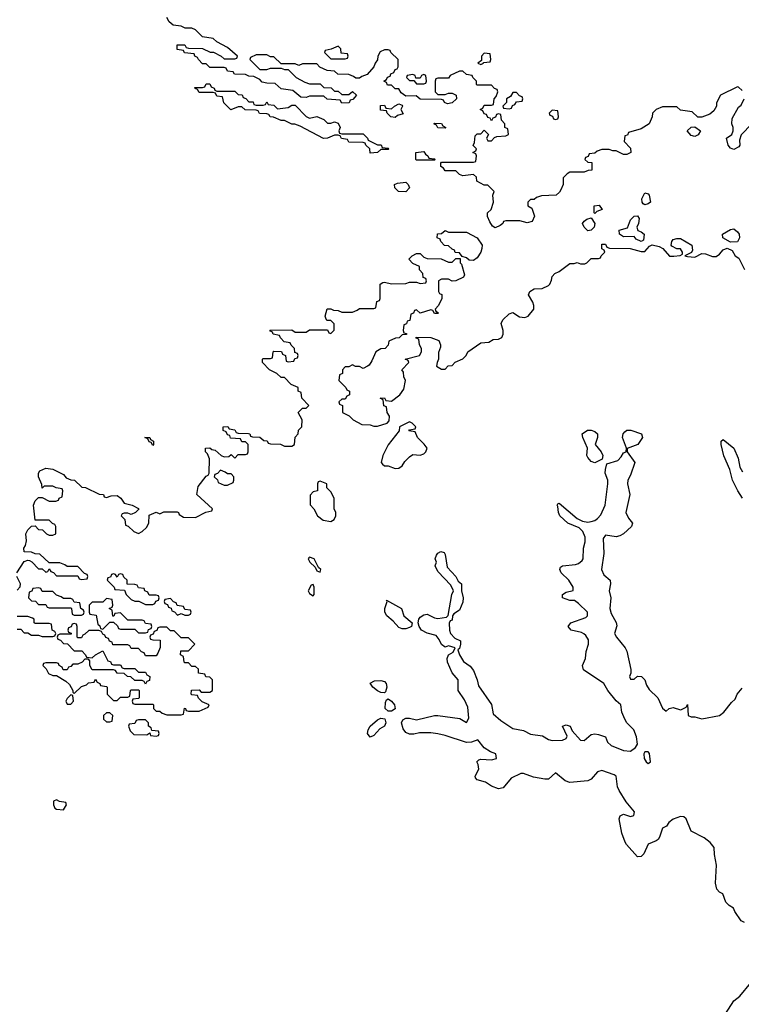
# Model space of a CAD drawing. Header units: inches. Extents: x 2722057 to 2913084, y 892730 to 1030005.
# Tile 211 of 231: x 2863344 to 2867391, y 922830 to 928354. Entities that reach past the tile are written whole.
import ezdxf

# ---------------------------------------------------------------- set-up
doc = ezdxf.new("R2010")
doc.units = ezdxf.units.IN
doc.header["$MEASUREMENT"] = 0
doc.layers.add('C8962', color=7, linetype='Continuous')

msp = doc.modelspace()

# ---------------------------------------------------------------- linework, layer by layer
at = {"layer": 'C8962', "color": 2}
for points, elevation in [([(2867396.4, 927956.4), (2867376.4, 927976.4), (2867370, 927978), (2867274, 927930), (2867252.7, 927887.3), (2867251.6, 927868.4), (2867236.9, 927843.1), (2867215.3, 927824.7), (2867170, 927808), (2867147.3, 927807.3), (2867116.4, 927836.4), (2867050, 927846), (2867030, 927866), (2866950, 927866), (2866914, 927850), (2866894, 927830), (2866891.6, 927808.4), (2866874, 927770), (2866830, 927742), (2866758, 927722), (2866752.7, 927707.3), (2866738, 927702), (2866734, 927670), (2866770, 927634), (2866771.3, 927608.7), (2866750, 927598), (2866730, 927598), (2866690, 927618), (2866670, 927618), (2866650, 927626), (2866610, 927626), (2866583.6, 927616.4), (2866570, 927606), (2866538, 927602), (2866532.7, 927587.3), (2866518, 927582), (2866514, 927570), (2866530, 927554), (2866552.7, 927552.7), (2866554, 927510), (2866532.7, 927507.3), (2866510, 927498), (2866430, 927498), (2866414, 927490), (2866392.7, 927467.3), (2866392, 927430), (2866379.6, 927400.4), (2866372.7, 927387.3), (2866354, 927370), (2866270, 927366), (2866243.6, 927356.4), (2866230, 927346), (2866210, 927346), (2866194, 927330), (2866194, 927310), (2866216, 927296), (2866231.1, 927251.1), (2866218, 927222), (2866190, 927215.3), (2866150, 927226), (2866070, 927226), (2866058, 927222), (2866054, 927210), (2866039.8, 927200.2), (2866010, 927186), (2865996.4, 927196.4), (2865980.2, 927220.2), (2865968.7, 927250), (2865968.7, 927270), (2865988.7, 927290), (2866002, 927330), (2865998, 927370), (2866006, 927390), (2865970, 927426), (2865950, 927426), (2865908.9, 927448.9), (2865906, 927470), (2865890, 927486), (2865830, 927478), (2865810, 927486), (2865790, 927506), (2865730, 927506), (2865722, 927522), (2865706, 927530), (2865706, 927550), (2865710, 927554), (2865890, 927554), (2865902, 927558), (2865906, 927590), (2865902, 927602), (2865886, 927610), (2865902, 927618), (2865906, 927630), (2865888, 927648), (2865894.6, 927665.4), (2865898, 927702), (2865910, 927714), (2865930, 927714), (2865950, 927734), (2865974, 927710), (2865962, 927690), (2865970, 927674), (2865990, 927674), (2866007.3, 927692.7), (2866020.4, 927699.6), (2866070, 927702), (2866086, 927710), (2866082, 927742), (2866066, 927750), (2866066, 927770), (2866046, 927790), (2866042, 927822), (2866030, 927826), (2866018, 927822), (2866012.7, 927807.3), (2865998, 927802), (2865990, 927786), (2865982, 927802), (2865970, 927806), (2865962, 927822), (2865950, 927826), (2865942, 927842), (2865926, 927850), (2865942, 927858), (2865950, 927874), (2865990, 927874), (2866002, 927878), (2866006, 927910), (2866016.4, 927923.6), (2866026, 927950), (2866022, 927962), (2866007.3, 927967.3), (2865990, 927986), (2865910, 927986), (2865906, 927990), (2865906, 928010), (2865886, 928030), (2865882, 928042), (2865850, 928046), (2865830, 928066), (2865810, 928066), (2865758, 928042), (2865750, 928026), (2865690, 928026), (2865678, 928022), (2865674, 928010), (2865674, 927950), (2865690, 927934), (2865730, 927934), (2865750, 927942), (2865770, 927942), (2865791.3, 927931.3), (2865794, 927910), (2865770, 927888), (2865743.1, 927883.1), (2865726, 927890), (2865722, 927902), (2865710, 927906), (2865590, 927908), (2865567.3, 927927.3), (2865510, 927926), (2865483.1, 927943.1), (2865470, 927966), (2865450, 927966), (2865430, 927986), (2865407.3, 927987.3), (2865402, 928002), (2865386, 928010), (2865402, 928018), (2865407.3, 928032.7), (2865422, 928038), (2865426, 928050), (2865442, 928058), (2865450, 928074), (2865462, 928078), (2865466, 928090), (2865466, 928130), (2865426, 928170), (2865422, 928182), (2865410, 928186), (2865390, 928186), (2865365.4, 928174.6), (2865352, 928150), (2865351, 928129), (2865338, 928110), (2865331, 928089), (2865292.7, 928047.3), (2865263.6, 928036.4), (2865250, 928026), (2865230, 928026), (2865216.4, 928036.4), (2865190, 928046), (2865128.4, 928048.4), (2865110, 928066), (2865068.4, 928068.4), (2865028.4, 928088.4), (2865010, 928106), (2864930, 928106), (2864910, 928098), (2864890, 928106), (2864810, 928106), (2864770, 928146), (2864750, 928146), (2864730, 928158), (2864670, 928158), (2864638, 928142), (2864634, 928130), (2864690, 928074), (2864730, 928074), (2864750, 928082), (2864810, 928082), (2864830, 928074), (2864850, 928074), (2864894, 928030), (2864943.6, 928003.6), (2864970, 927994), (2865030, 927994), (2865050, 927974), (2865091.6, 927971.6), (2865110, 927954), (2865130, 927954), (2865150, 927934), (2865190, 927934), (2865210, 927952), (2865234, 927930), (2865212.7, 927907.3), (2865198, 927902), (2865192.7, 927887.3), (2865150, 927886), (2865142, 927902), (2865068.4, 927908.4), (2865050, 927926), (2864970, 927926), (2864950, 927918), (2864920.4, 927920.4), (2864876.4, 927956.4), (2864810, 927966), (2864776.4, 927996.4), (2864730, 927998), (2864704, 928004), (2864690, 928018), (2864656.4, 928036.4), (2864630, 928038), (2864610, 928046), (2864548.4, 928048.4), (2864542, 928062), (2864510, 928066), (2864502, 928082), (2864490, 928086), (2864410, 928086), (2864390, 928106), (2864370, 928106), (2864346, 928130), (2864342, 928142), (2864326, 928150), (2864322, 928162), (2864268.4, 928168.4), (2864262, 928182), (2864227.3, 928187.3), (2864227.3, 928212.7), (2864270, 928214), (2864278, 928198), (2864290, 928194), (2864370, 928192), (2864412.7, 928172.7), (2864431.6, 928171.6), (2864474, 928150), (2864490, 928134), (2864550, 928134), (2864562, 928138), (2864566, 928150), (2864510, 928198), (2864449.1, 928229.1), (2864430, 928248.7), (2864370, 928258), (2864330, 928298), (2864310, 928306), (2864272.7, 928307.3), (2864250, 928318), (2864204, 928324), (2864183.1, 928343.1), (2864170, 928366)], 6), ([(2867450.9, 927769.1), (2867391.1, 927708.9), (2867382, 927678), (2867382.8, 927650), (2867378.5, 927641.5), (2867350, 927625.2), (2867330, 927634), (2867317.2, 927650), (2867308, 927690), (2867338, 927710), (2867346, 927730), (2867346, 927750), (2867338, 927770), (2867340.4, 927799.6), (2867376.4, 927863.6), (2867390, 927874), (2867408, 927910)], 6), ([(2863328.7, 925250), (2863370, 925314), (2863390, 925322), (2863399.6, 925319.6), (2863412.7, 925312.7), (2863450, 925274), (2863470, 925274), (2863490, 925254), (2863502, 925258), (2863510, 925274), (2863518, 925258), (2863532.7, 925252.7), (2863550, 925234), (2863670, 925234), (2863678, 925218), (2863690, 925214), (2863722, 925218), (2863726, 925230), (2863722, 925242), (2863707.3, 925247.3), (2863670, 925286), (2863610, 925286), (2863596.4, 925296.4), (2863570, 925306), (2863510, 925306), (2863456.4, 925356.4), (2863430, 925358), (2863410, 925366), (2863368.4, 925368.4), (2863368, 925390), (2863376.4, 925403.6), (2863382, 925430), (2863379, 925470), (2863390, 925492), (2863410, 925512), (2863430, 925514), (2863450, 925494), (2863472.7, 925492.7), (2863494, 925470), (2863510, 925462), (2863530, 925462), (2863546, 925470), (2863546, 925510), (2863542, 925522), (2863527.3, 925527.3), (2863510, 925546), (2863430, 925546), (2863422, 925630), (2863430, 925654), (2863450, 925674), (2863470, 925674), (2863510, 925652), (2863547.3, 925652.7), (2863562, 925658), (2863566, 925670), (2863582, 925678), (2863586, 925710), (2863582, 925722), (2863548.4, 925728.4), (2863530, 925738), (2863482, 925738), (2863470, 925726), (2863467.3, 925747.3), (2863449.1, 925789.1), (2863449.1, 925810.9), (2863456.4, 925823.6), (2863490, 925838), (2863530, 925832), (2863590, 925802), (2863604.7, 925784.7), (2863630, 925772), (2863650.9, 925770.9), (2863692, 925732), (2863714, 925730), (2863790, 925692), (2863814, 925690), (2863818, 925678), (2863830, 925674), (2863856.4, 925683.6), (2863890, 925684.7), (2863911.3, 925670), (2863930, 925642), (2863974, 925630), (2864010, 925612), (2864011.6, 925608.4), (2863994, 925590), (2863970, 925578), (2863950, 925586), (2863930, 925586), (2863918, 925582), (2863914, 925570), (2863934, 925550), (2863938, 925518), (2863952.7, 925512.7), (2863983.6, 925483.6), (2864010, 925472), (2864030, 925482), (2864055.3, 925504.7), (2864068, 925530), (2864070, 925574), (2864108.9, 925591.1), (2864130, 925582), (2864152.7, 925592.7), (2864227.3, 925592.7), (2864234, 925590), (2864238, 925578), (2864263.6, 925563.6), (2864330, 925562), (2864388.4, 925591.6), (2864422, 925598), (2864426, 925610), (2864338, 925690), (2864344.7, 925735.3), (2864390, 925794), (2864402, 925798), (2864406, 925810), (2864408, 925890), (2864398, 925918), (2864386, 925930), (2864386, 925950), (2864410, 925952), (2864422, 925942), (2864439.6, 925939.6), (2864474, 925910), (2864490, 925902), (2864516.4, 925903.6), (2864530, 925914), (2864550, 925894), (2864570, 925914), (2864610, 925914), (2864622, 925918), (2864626, 925930), (2864626, 925970), (2864610, 925986), (2864590, 925986), (2864582, 926002), (2864527.3, 926007.3), (2864522, 926022), (2864510, 926026), (2864502, 926042), (2864486, 926050), (2864486, 926070), (2864511.6, 926071.6), (2864518, 926058), (2864550, 926054), (2864558, 926038), (2864570, 926034), (2864627.3, 926032.7), (2864634, 926030), (2864638, 926018), (2864650, 926014), (2864691.6, 926011.6), (2864712.7, 925992.7), (2864731.6, 925991.6), (2864738, 925978), (2864750, 925974), (2864807.3, 925972.7), (2864830, 925962), (2864870, 925962), (2864886, 925970), (2864888.4, 926011.6), (2864906, 926030), (2864908.4, 926051.6), (2864926, 926070), (2864928, 926110), (2864906, 926150), (2864930, 926174), (2864950, 926174), (2864966, 926190), (2864926, 926230), (2864922, 926262), (2864906, 926270), (2864906, 926290), (2864867.3, 926307.3), (2864830, 926346), (2864810, 926346), (2864786, 926370), (2864746, 926390), (2864706, 926430), (2864706, 926450), (2864710, 926454), (2864750, 926454), (2864762, 926458), (2864766, 926490), (2864770, 926494), (2864812.7, 926492.7), (2864818, 926478), (2864834, 926470), (2864838, 926438), (2864850, 926434), (2864882, 926438), (2864887.3, 926452.7), (2864902, 926458), (2864906, 926470), (2864902, 926482), (2864887.3, 926487.3), (2864886, 926510), (2864867.3, 926527.3), (2864862, 926542), (2864827.3, 926547.3), (2864806, 926570), (2864802, 926582), (2864766, 926590), (2864762, 926602), (2864750, 926606), (2864747.3, 926612.7), (2864870, 926614), (2864890, 926602), (2864950, 926602), (2864970, 926614), (2865070, 926614), (2865078, 926598), (2865090, 926594), (2865107.3, 926612.7), (2865107.3, 926647.3), (2865090, 926666), (2865067.3, 926667.3), (2865060.4, 926680.4), (2865058, 926690), (2865068.4, 926731.6), (2865090, 926732), (2865103.6, 926723.6), (2865130, 926722), (2865150, 926714), (2865210, 926714), (2865236.4, 926723.6), (2865250, 926734), (2865330, 926734), (2865342, 926738), (2865347.3, 926772.7), (2865362, 926778), (2865366, 926790), (2865366, 926870), (2865380.4, 926879.6), (2865390, 926882), (2865430, 926872), (2865510, 926874), (2865530, 926882), (2865570, 926882), (2865590, 926874), (2865622, 926878), (2865626, 926890), (2865622, 926902), (2865607.3, 926907.3), (2865606, 926930), (2865586, 926950), (2865586, 926970), (2865550, 926986), (2865526, 927010), (2865546, 927030), (2865570, 927042), (2865590, 927042), (2865610, 927022), (2865630, 927014), (2865707.3, 927012.7), (2865750, 926994), (2865770, 926994), (2865790, 927014), (2865814, 927014), (2865814, 926990), (2865822, 926982), (2865838, 926922), (2865834, 926910), (2865791.1, 926888.9), (2865770, 926888), (2865750, 926898), (2865710, 926898), (2865694, 926890), (2865694, 926830), (2865698, 926818), (2865711.6, 926811.6), (2865712, 926790), (2865694, 926750), (2865674, 926730), (2865678, 926718), (2865694, 926710), (2865690, 926706), (2865670, 926706), (2865662, 926722), (2865650, 926726), (2865590, 926708), (2865570, 926726), (2865558, 926722), (2865552.7, 926707.3), (2865538, 926702), (2865532.7, 926667.3), (2865518, 926662), (2865512.7, 926647.3), (2865498, 926642), (2865494, 926610), (2865498, 926598), (2865512.7, 926592.7), (2865512.7, 926587.3), (2865490, 926586), (2865471.6, 926568.4), (2865452.7, 926567.3), (2865414, 926550), (2865411.3, 926528.7), (2865394, 926510), (2865370, 926508), (2865342, 926490), (2865319.8, 926440.2), (2865303.6, 926416.4), (2865294, 926410), (2865270, 926398), (2865250, 926408), (2865228.4, 926408.4), (2865210, 926418), (2865190, 926406), (2865170, 926406), (2865154, 926390), (2865154, 926370), (2865138, 926362), (2865134, 926330), (2865174, 926290), (2865178, 926278), (2865194, 926270), (2865194, 926250), (2865178, 926242), (2865170, 926226), (2865150, 926226), (2865134, 926210), (2865138, 926198), (2865154, 926190), (2865154, 926150), (2865191.6, 926131.6), (2865214, 926110), (2865263.6, 926083.6), (2865310, 926082), (2865330, 926074), (2865350, 926074), (2865406, 926090), (2865416.4, 926103.6), (2865418, 926130), (2865406, 926150), (2865402, 926182), (2865387.3, 926187.3), (2865382, 926222), (2865366, 926230), (2865390, 926232), (2865398, 926218), (2865430, 926214), (2865475.3, 926250), (2865498, 926282), (2865508, 926330), (2865498, 926350), (2865496.4, 926376.4), (2865488, 926390), (2865526, 926430), (2865522, 926442), (2865506, 926450), (2865586, 926470), (2865598, 926490), (2865598, 926510), (2865586, 926530), (2865582, 926562), (2865567.3, 926567.3), (2865567.3, 926572.7), (2865650, 926572), (2865694.8, 926554.8), (2865704.7, 926530), (2865703.6, 926516.4), (2865692.7, 926487.3), (2865694, 926450), (2865684.7, 926430), (2865682, 926410), (2865710, 926394), (2865730, 926394), (2865747.3, 926412.7), (2865770, 926414), (2865787.3, 926432.7), (2865830, 926452), (2865848, 926470), (2865858, 926490), (2865930, 926542), (2865974.6, 926545.4), (2866000.4, 926559.6), (2866030, 926562), (2866048.4, 926571.6), (2866055.3, 926590), (2866055.3, 926610), (2866044, 926650), (2866054, 926670), (2866090, 926704.7), (2866110, 926712), (2866147.1, 926687.1), (2866176.5, 926683.5), (2866195.3, 926690), (2866228.7, 926730), (2866228.7, 926750), (2866222, 926770), (2866198, 926810), (2866206, 926830), (2866230, 926844.7), (2866274.6, 926845.4), (2866310, 926862), (2866318, 926870), (2866327.3, 926892.7), (2866330, 926914), (2866346, 926930), (2866370, 926942), (2866430, 926986), (2866454, 926986), (2866470, 926991.3), (2866490, 926984.7), (2866514.6, 926985.4), (2866526, 926990), (2866550, 927014), (2866590, 927014), (2866602, 927018), (2866606, 927030), (2866626, 927050), (2866622, 927062), (2866608.4, 927068.4), (2866610, 927094), (2866630, 927094), (2866638, 927078), (2866652.7, 927072.7), (2866768.9, 927071.1), (2866830, 927054), (2866850, 927054), (2866876.4, 927083.6), (2866890.7, 927090.7), (2866930, 927081), (2866950.8, 927070.8), (2866988, 927028), (2867012.7, 927027.3), (2867048.4, 927031.6), (2867062, 927038), (2867062, 927050), (2867050, 927068), (2867030, 927068.7), (2867002.7, 927082.7), (2866999, 927090), (2867002.7, 927110), (2867010, 927121), (2867030, 927126.8), (2867050, 927126), (2867114.8, 927090), (2867118, 927062), (2867112.7, 927047.3), (2867074, 927030), (2867090, 927024.7), (2867130, 927022), (2867170, 927042), (2867190, 927041), (2867230, 927026), (2867250, 927024.7), (2867270, 927038), (2867290, 927062.8), (2867312, 927072), (2867339.8, 927059.8), (2867358, 927030), (2867376.9, 927016.9), (2867410, 926952)], 6), ([(2867408.9, 923288.9), (2867390, 923298), (2867355.3, 923350), (2867348, 923370), (2867324, 923384), (2867304, 923404), (2867288, 923450), (2867270, 923459), (2867255.1, 923475.1), (2867246, 923510), (2867252.7, 923610), (2867241.2, 923670), (2867239, 923710), (2867217.2, 923737.2), (2867183.1, 923763.1), (2867110, 923802), (2867082, 923870), (2867070, 923882), (2867050, 923884), (2867010, 923869.2), (2866984.7, 923850), (2866972, 923830), (2866950, 923818), (2866933, 923767), (2866924.5, 923755.5), (2866913.4, 923746.6), (2866870, 923729), (2866845.2, 923674.8), (2866830, 923659), (2866810, 923657.2), (2866746.8, 923726.8), (2866740.1, 923740.1), (2866721.2, 923790), (2866706.6, 923870), (2866712.7, 923887.3), (2866730, 923896.3), (2866770, 923884), (2866788, 923890), (2866792.7, 923910), (2866745.6, 923965.6), (2866706, 924030), (2866697.2, 924050), (2866689.3, 924109.3), (2866677.5, 924117.5), (2866610, 924142.7), (2866585.8, 924134.2), (2866550, 924093.2), (2866530, 924083.7), (2866430, 924074), (2866403.2, 924083.2), (2866350, 924128), (2866310, 924093.2), (2866290, 924092.3), (2866225.1, 924105.1), (2866170, 924125.2), (2866155.3, 924124.7), (2866101.1, 924098.9), (2866055.3, 924044.7), (2866030, 924039), (2865990, 924054), (2865956.5, 924076.5), (2865909.3, 924089.3), (2865901.2, 924101.2), (2865899, 924110), (2865919.3, 924150), (2865916, 924176), (2865908.7, 924190), (2865919, 924201), (2865930, 924206), (2865990, 924201), (2866018, 924210), (2866015.3, 924235.3), (2865985.6, 924245.6), (2865950, 924269.2), (2865914, 924314), (2865878.5, 924301.5), (2865850, 924298), (2865730, 924338), (2865690, 924347), (2865650, 924353.2), (2865586, 924354), (2865554.4, 924345.6), (2865530, 924345.2), (2865510, 924355.3), (2865495.5, 924375.5), (2865485.2, 924410), (2865493.2, 924426.8), (2865510, 924434.8), (2865530, 924436.3), (2865570, 924426.8), (2865670, 924450.6), (2865689.5, 924450.5), (2865812.7, 924432.7), (2865850, 924412), (2865864, 924436), (2865857.2, 924497.2), (2865838, 924538), (2865802.7, 924590), (2865804, 924650), (2865770, 924689.2), (2865743.7, 924750), (2865741.2, 924770), (2865749, 924791), (2865774.6, 924805.4), (2865786, 924830), (2865750, 924842), (2865730, 924834), (2865709.6, 924849.6), (2865697.6, 924877.6), (2865679.1, 924899.1), (2865630, 924912), (2865597.2, 924930), (2865584, 924950), (2865579, 924970), (2865582, 924990), (2865590, 925002), (2865610, 925016), (2865630, 925018), (2865670, 924998.8), (2865690, 924994.8), (2865738, 925002), (2865748, 925012), (2865768.7, 925130), (2865778, 925150), (2865762, 925182), (2865690, 925258), (2865675.3, 925290), (2865682, 925310), (2865675.3, 925330), (2865682, 925350), (2865690, 925362), (2865706, 925370), (2865724.7, 925364.7), (2865730, 925354), (2865742, 925282), (2865790, 925231), (2865803.5, 925203.5), (2865822, 925190), (2865822, 925150), (2865830.8, 925110), (2865830, 925086), (2865810, 925042), (2865779.6, 925020.4), (2865772, 925010), (2865770, 924986), (2865758, 924982), (2865752, 924968), (2865754.8, 924930), (2865761, 924910), (2865784.5, 924884.5), (2865816, 924870), (2865817.3, 924850), (2865810, 924826), (2865802, 924818), (2865810.7, 924790.7), (2865834, 924754), (2865870, 924726.8), (2865890, 924702.8), (2865910, 924651.3), (2865916.8, 924616.8), (2865990, 924511.3), (2865999.8, 924459.8), (2866042.8, 924422.8), (2866110, 924378), (2866170, 924365.5), (2866210, 924344.9), (2866276.1, 924336.1), (2866310, 924314.8), (2866330, 924310.8), (2866388.9, 924311.1), (2866410, 924322), (2866414.6, 924334.6), (2866389, 924390), (2866410, 924397.3), (2866430.7, 924390), (2866443.5, 924363.5), (2866490, 924311.3), (2866510, 924311), (2866550, 924344), (2866570, 924347.3), (2866590, 924344), (2866630.6, 924330.6), (2866641.4, 924301.4), (2866661.6, 924281.6), (2866730, 924254.8), (2866770, 924251), (2866798, 924270), (2866808.7, 924290), (2866804, 924330), (2866789.2, 924370), (2866749.7, 924409.7), (2866738, 924430), (2866721.2, 924470), (2866715.3, 924510), (2866690, 924533.2), (2866642.7, 924590), (2866621.2, 924630), (2866507.3, 924707.3), (2866501.2, 924730), (2866518, 924770), (2866522, 924810), (2866535.1, 924850), (2866534.2, 924874.2), (2866519.1, 924899.1), (2866507.9, 924907.9), (2866495.3, 924915.3), (2866438, 924930), (2866421.2, 924950), (2866435.3, 924970), (2866519.5, 925000.5), (2866529, 925010), (2866529, 925030), (2866479.1, 925079.1), (2866455.1, 925095.1), (2866430, 925095.1), (2866388.7, 925110), (2866389.2, 925130), (2866410, 925142), (2866448.4, 925151.6), (2866449, 925170), (2866424.5, 925210), (2866381.2, 925250), (2866373.2, 925270), (2866378, 925282), (2866388, 925290), (2866462.4, 925297.6), (2866477.6, 925302.4), (2866499.3, 925320.7), (2866504, 925330), (2866506, 925390), (2866515.1, 925424.9), (2866516, 925450), (2866502.9, 925482.9), (2866482.5, 925502.5), (2866419, 925530), (2866373.2, 925570), (2866366, 925590), (2866363.1, 925623.1), (2866358, 925630), (2866362, 925638), (2866370, 925642), (2866470, 925554.8), (2866501.4, 925541.4), (2866530, 925536), (2866550, 925538), (2866570, 925544.7), (2866584.5, 925555.5), (2866603.3, 925576.7), (2866627.3, 925630), (2866642.9, 925750), (2866642, 925770), (2866628.7, 925810), (2866628.9, 925831.1), (2866638, 925862), (2866698.7, 925881.3), (2866718, 925902), (2866730, 925924.7), (2866746, 925930), (2866748, 925950), (2866726, 926010), (2866729.2, 926030.8), (2866738, 926042), (2866750, 926051), (2866771, 926051), (2866832, 926030), (2866838, 926010), (2866812, 925970), (2866751.6, 925948.4), (2866751, 925930), (2866794, 925870), (2866770, 925798), (2866754.8, 925770), (2866754, 925750), (2866766, 925690), (2866743, 925590), (2866758, 925558), (2866780.7, 925530), (2866774.8, 925510), (2866730.4, 925469.6), (2866710, 925458), (2866690, 925452.7), (2866630, 925462), (2866616, 925444), (2866621.1, 925358.9), (2866606.8, 925270), (2866619.9, 925239.9), (2866656, 925210), (2866657.3, 925190), (2866650.6, 925150), (2866659.1, 925110), (2866654, 925050), (2866662, 925022), (2866690, 924972), (2866692.8, 924952.8), (2866681, 924910), (2866690.7, 924890), (2866740.7, 924830), (2866750, 924811.3), (2866771.3, 924708.7), (2866772, 924688), (2866764.7, 924670), (2866770, 924654), (2866790, 924654), (2866808.9, 924671.1), (2866831, 924670), (2866850.4, 924650.4), (2866860.5, 924620.5), (2866875.5, 924595.5), (2866922.8, 924550), (2866950, 924492), (2866970, 924474), (2866986, 924490), (2867010, 924496), (2867050, 924482), (2867056.4, 924483.6), (2867082, 924498), (2867090, 924512), (2867094, 924450), (2867110, 924442), (2867130, 924442), (2867170, 924432), (2867270, 924450.6), (2867294, 924470), (2867336.4, 924523.6), (2867358, 924542), (2867368.7, 924570), (2867396.6, 924603.4)], 2), ([(2867398.4, 925670), (2867371.8, 925710), (2867342.9, 925770), (2867327, 925830), (2867293.2, 925906.8), (2867279.3, 925970), (2867279, 925990), (2867290, 925998.8), (2867350.4, 925950), (2867373.5, 925893.5), (2867382.8, 925842.8), (2867398.4, 925818.4)], 2), ([(2863330, 925154), (2863347.3, 925172.7), (2863348, 925190), (2863328.7, 925230)], 6), ([(2863330, 924934), (2863350, 924934), (2863370, 924914), (2863390, 924914), (2863410, 924902), (2863450, 924902), (2863470, 924894), (2863530, 924894), (2863542, 924898), (2863546, 924910), (2863542, 924922), (2863526, 924930), (2863522, 924962), (2863510, 924966), (2863430, 924966), (2863426, 924970), (2863426, 924990), (2863416.4, 924996.4), (2863390, 925006), (2863330, 925006)], 6), ([(2867302.7, 922777.3), (2867349.6, 922850.4), (2867383.7, 922876.3), (2867445.2, 922950)], 2)]:
    msp.add_lwpolyline(points, dxfattribs=dict(at, elevation=elevation))
for points, elevation in [([(2865130, 928206), (2865091.6, 928188.4), (2865058, 928182), (2865054, 928170), (2865090, 928134), (2865170, 928134), (2865182, 928138), (2865186, 928150), (2865182, 928162), (2865147.3, 928167.3), (2865146, 928190)], 6), ([(2865950, 928166), (2865934, 928150), (2865934, 928126), (2865914, 928110), (2865930, 928102), (2865946, 928110), (2865946, 928114), (2865982, 928118), (2865986, 928130), (2865982, 928162)], 6), ([(2865610, 928046), (2865598, 928042), (2865590, 928026), (2865566, 928026), (2865562, 928042), (2865550, 928046), (2865518, 928042), (2865514, 928030), (2865530, 928014), (2865554, 928014), (2865570, 927994), (2865610, 927994), (2865622, 927998), (2865626, 928010), (2865622, 928042)], 6), ([(2864450, 927954), (2864550, 927954), (2864570, 927934), (2864592.7, 927932.7), (2864598, 927918), (2864612.7, 927912.7), (2864630, 927894), (2864652.7, 927892.7), (2864658, 927878), (2864670, 927874), (2864710, 927874), (2864722, 927878), (2864730, 927894), (2864738, 927878), (2864770, 927874), (2864790, 927854), (2864850, 927862), (2864870, 927874), (2864890, 927874), (2864950, 927812), (2864970, 927802), (2865010, 927812), (2865050, 927794), (2865070, 927774), (2865090, 927774), (2865110, 927782), (2865130, 927774), (2865142, 927750), (2865134, 927730), (2865138, 927718), (2865150, 927714), (2865270, 927714), (2865294, 927690), (2865298, 927678), (2865350, 927652), (2865371.3, 927651.3), (2865378, 927638), (2865410, 927634), (2865414, 927630), (2865410, 927626), (2865370, 927626), (2865350, 927608.7), (2865310, 927606), (2865308, 927630), (2865286, 927650), (2865282, 927662), (2865270, 927666), (2865190, 927668), (2865182, 927682), (2865148.4, 927688.4), (2865142, 927702), (2865130, 927706), (2865110, 927706), (2865071.3, 927688.7), (2865048.4, 927688.4), (2864916.4, 927756.4), (2864887.3, 927767.3), (2864870, 927768), (2864830, 927788), (2864810, 927788), (2864767.3, 927807.3), (2864748.4, 927808.4), (2864742, 927822), (2864730, 927826), (2864688.4, 927828.4), (2864682, 927842), (2864670, 927846), (2864608.4, 927848.4), (2864590, 927866), (2864570, 927866), (2864528.4, 927848.4), (2864488.4, 927888.4), (2864482, 927922), (2864450, 927926), (2864442, 927942), (2864430, 927946), (2864350, 927946), (2864342, 927962), (2864327.3, 927967.3), (2864326, 927974), (2864370, 927974), (2864382, 927978), (2864390, 927994), (2864410, 927994), (2864418, 927978), (2864434, 927970), (2864438, 927958)], 6), ([(2866130, 927946), (2866110, 927946), (2866096.9, 927923.1), (2866074, 927910), (2866074, 927890), (2866054, 927870), (2866058, 927858), (2866090, 927854), (2866102, 927858), (2866107.3, 927872.7), (2866122, 927878), (2866130, 927894), (2866162, 927898), (2866166, 927910), (2866162, 927922), (2866147.3, 927927.3)], 6), ([(2865450, 927806), (2865426, 927810), (2865406, 927830), (2865402, 927842), (2865367.3, 927847.3), (2865367.3, 927872.7), (2865390, 927874), (2865398, 927858), (2865430, 927854), (2865446, 927870), (2865470, 927882), (2865490, 927874), (2865491.6, 927868.4), (2865482, 927850), (2865494, 927826), (2865463.6, 927816.4)], 6), ([(2866330, 927846), (2866314, 927830), (2866318, 927818), (2866332.7, 927812.7), (2866338, 927798), (2866350, 927794), (2866362, 927798), (2866366, 927810), (2866362, 927842)], 6), ([(2865730, 927746), (2865690, 927748), (2865682, 927762), (2865666, 927770), (2865670, 927774), (2865710, 927772), (2865718, 927758), (2865734, 927750)], 6), ([(2867130, 927699), (2867110, 927704), (2867088, 927730), (2867110, 927752), (2867130, 927754), (2867162, 927730), (2867150, 927708.7)], 6), ([(2865570, 927566), (2865566, 927570), (2865566, 927610), (2865610, 927614), (2865619.6, 927599.6), (2865634, 927590), (2865638, 927578), (2865670, 927574), (2865674, 927570), (2865670, 927566)], 6), ([(2865510, 927389), (2865468, 927390), (2865448, 927410), (2865446, 927430), (2865463.1, 927436.9), (2865510, 927442), (2865522, 927430), (2865531.3, 927410)], 6), ([(2866850, 927315.3), (2866840.2, 927320.2), (2866835.3, 927330), (2866834, 927350), (2866850, 927382), (2866870, 927378), (2866874.8, 927370), (2866882, 927330), (2866870, 927322)], 6), ([(2866570, 927266), (2866566, 927270), (2866566, 927310), (2866594, 927314), (2866611.3, 927288.7), (2866582, 927278)], 6), ([(2866830, 927109), (2866802.7, 927122.7), (2866790, 927138), (2866730, 927135.3), (2866709, 927150), (2866706.3, 927173.7), (2866753.2, 927186.8), (2866769.1, 927230.9), (2866790, 927252), (2866810, 927254), (2866818, 927238), (2866814.8, 927210), (2866804.7, 927190), (2866811, 927171), (2866830, 927164), (2866846.8, 927150), (2866843.6, 927116.4)], 6), ([(2866530, 927169.3), (2866509.6, 927189.6), (2866501.2, 927210), (2866510, 927224.7), (2866524.7, 927235.3), (2866550, 927242), (2866570.8, 927210.8), (2866566, 927190), (2866550, 927174)], 6), ([(2865750, 927162), (2865850, 927162), (2865910.8, 927130.8), (2865938, 927090), (2865936, 927070), (2865930.8, 927050), (2865910, 927018), (2865890, 927004), (2865864.7, 927004.7), (2865850, 927018), (2865826, 927026), (2865810, 927046), (2865787.3, 927047.3), (2865782, 927062), (2865770, 927066), (2865750, 927086), (2865727.3, 927087.3), (2865706, 927110), (2865702, 927122), (2865686, 927130), (2865687.3, 927152.7), (2865710, 927154), (2865730, 927172)], 6), ([(2867330, 927106), (2867288, 927130), (2867286, 927150), (2867330, 927178), (2867350, 927181), (2867370, 927164.7), (2867378.8, 927150), (2867381, 927130), (2867370, 927108)], 6), ([(2865530, 926098), (2865474, 926070), (2865472.7, 926047.3), (2865410.8, 925969.2), (2865381, 925910), (2865372, 925870), (2865379.6, 925859.6), (2865390, 925852), (2865410, 925851.3), (2865450, 925836), (2865470, 925838), (2865490, 925852), (2865504, 925876), (2865530, 925902), (2865550, 925914), (2865590, 925911.3), (2865610, 925918), (2865622, 925930), (2865628.7, 925950), (2865612.9, 925972.9), (2865575.3, 926010), (2865562, 926042), (2865527.3, 926047.3), (2865530, 926054), (2865562, 926058), (2865566, 926070), (2865546, 926090)], 6), ([(2866570, 925868.7), (2866550, 925875.3), (2866530, 925898), (2866525.2, 925910), (2866529, 925950), (2866502, 926010), (2866498, 926030), (2866528.7, 926051.3), (2866550, 926051.3), (2866570, 926044.7), (2866584.7, 926030), (2866584.7, 926010), (2866572, 925970), (2866606, 925930), (2866614, 925910), (2866611.6, 925888.4)], 2), ([(2864090, 925966), (2864082, 925982), (2864070, 925986), (2864062, 926002), (2864046, 926010), (2864074, 926010), (2864078, 925998), (2864094, 925990), (2864094, 925970)], 6), ([(2864470, 925826), (2864452.7, 925807.3), (2864438, 925802), (2864434, 925790), (2864452.7, 925772.7), (2864458, 925758), (2864490, 925742), (2864510, 925742), (2864542, 925758), (2864546, 925770), (2864546, 925790), (2864530, 925806), (2864510, 925806), (2864496.4, 925816.4)], 6), ([(2865030, 925766), (2865018, 925762), (2865014, 925750), (2865014, 925710), (2864990, 925706), (2864972.7, 925687.3), (2864972.7, 925632.7), (2864994, 925610), (2865014, 925570), (2865047.1, 925547.1), (2865090, 925538), (2865108, 925550), (2865118, 925570), (2865118, 925590), (2865108, 925610), (2865108, 925670), (2865090, 925706), (2865067.3, 925727.3), (2865066, 925750)], 6), ([(2864970, 925338), (2864965.4, 925334.6), (2864962, 925330), (2864972, 925310), (2865002, 925282), (2865010, 925262), (2865030, 925254), (2865034, 925270), (2865020.2, 925280.2), (2864995.3, 925330)], 6), ([(2863910, 925246), (2863898, 925242), (2863890, 925226), (2863882, 925242), (2863870, 925246), (2863858, 925242), (2863852.7, 925227.3), (2863838, 925222), (2863834, 925210), (2863874, 925170), (2863878, 925158), (2863932.7, 925152.7), (2863942, 925130), (2863970, 925102), (2863990, 925092), (2864011.6, 925091.6), (2864050, 925074), (2864090, 925074), (2864102, 925078), (2864107.3, 925092.7), (2864122, 925098), (2864126, 925110), (2864122, 925122), (2864110, 925126), (2864070, 925126), (2864062, 925142), (2864046, 925150), (2864042, 925162), (2864010, 925166), (2864002, 925182), (2863990, 925186), (2863947.3, 925187.3), (2863946, 925210), (2863927.3, 925227.3), (2863922, 925242)], 6), ([(2863450, 925166), (2863418, 925162), (2863412.7, 925147.3), (2863398, 925142), (2863394, 925110), (2863410, 925094), (2863432.7, 925092.7), (2863450, 925074), (2863490, 925074), (2863498, 925058), (2863510, 925054), (2863630, 925054), (2863634, 925050), (2863638, 925018), (2863650, 925014), (2863690, 925014), (2863702, 925018), (2863706, 925030), (2863702, 925042), (2863686, 925050), (2863682, 925082), (2863650, 925086), (2863642, 925102), (2863630, 925106), (2863590, 925106), (2863576.4, 925116.4), (2863550, 925126), (2863530, 925146), (2863470, 925146), (2863462, 925162)], 6), ([(2864990, 925186), (2864978, 925182), (2864962, 925150), (2864970, 925134), (2864990, 925122), (2864995.3, 925130), (2864995.3, 925170)], 6), ([(2863830, 925106), (2863810, 925086), (2863750, 925086), (2863734, 925070), (2863734, 925030), (2863738, 925018), (2863772.7, 925012.7), (2863782, 924962), (2863792.7, 924952.7), (2863798, 924938), (2863810, 924934), (2863850, 924974), (2863870, 924974), (2863892.7, 924952.7), (2863898, 924938), (2863910, 924934), (2863990, 924934), (2864010, 924914), (2864050, 924914), (2864062, 924918), (2864067.3, 924932.7), (2864082, 924938), (2864086, 924950), (2864082, 924962), (2864050, 924966), (2864042, 924982), (2864030, 924986), (2863950, 924986), (2863910, 925026), (2863878, 925022), (2863872.7, 925007.3), (2863867.3, 925007.3), (2863862, 925042), (2863846, 925050), (2863862, 925058), (2863866, 925070), (2863862, 925102)], 6), ([(2864190, 925106), (2864158, 925102), (2864154, 925090), (2864158, 925078), (2864172.7, 925072.7), (2864178, 925058), (2864192.7, 925052.7), (2864198, 925038), (2864212.7, 925032.7), (2864230, 925014), (2864250, 925022), (2864270, 925014), (2864290, 925014), (2864302, 925018), (2864306, 925030), (2864302, 925042), (2864270, 925046), (2864262, 925062), (2864227.3, 925067.3), (2864222, 925082), (2864207.3, 925087.3)], 6), ([(2865490, 924936.2), (2865470, 924943.6), (2865439.7, 924979.7), (2865403.7, 925010), (2865392.3, 925030), (2865392.7, 925050), (2865406, 925090), (2865402, 925098), (2865484.7, 925050), (2865498.8, 925010), (2865544.7, 924970), (2865541, 924950), (2865530, 924944.5), (2865510, 924936.2)], 2), ([(2863650, 924966), (2863638, 924962), (2863632.7, 924947.3), (2863618, 924942), (2863614, 924930), (2863618, 924918), (2863632.7, 924912.7), (2863632.7, 924907.3), (2863570, 924906), (2863558, 924902), (2863554, 924890), (2863558, 924878), (2863572.7, 924872.7), (2863590, 924854), (2863612.7, 924852.7), (2863650, 924814), (2863692.7, 924812.7), (2863714, 924790), (2863718, 924778), (2863750, 924774), (2863768.4, 924791.6), (2863810, 924814), (2863838, 924758), (2863852.7, 924752.7), (2863858, 924738), (2863870, 924734), (2863910, 924734), (2863918, 924718), (2863930, 924714), (2863990, 924714), (2864010, 924694), (2864050, 924694), (2864058, 924678), (2864074, 924670), (2864072.7, 924647.3), (2864058, 924642), (2864050, 924626), (2864042, 924642), (2864030, 924646), (2863990, 924646), (2863967.3, 924667.3), (2863948.4, 924668.4), (2863930, 924686), (2863890, 924688), (2863882, 924702), (2863870, 924706), (2863750, 924706), (2863738, 924730), (2863738, 924758), (2863730, 924766), (2863710, 924766), (2863694, 924750), (2863670, 924738), (2863642, 924738), (2863630, 924726), (2863618, 924722), (2863610, 924706), (2863587.3, 924707.3), (2863582, 924722), (2863566, 924730), (2863562, 924742), (2863550, 924746), (2863490, 924746), (2863478, 924742), (2863474, 924730), (2863492.7, 924712.7), (2863505.4, 924685.4), (2863530, 924674), (2863550, 924674), (2863603.6, 924643.6), (2863623.6, 924623.6), (2863642, 924590), (2863642, 924582), (2863650, 924574), (2863690, 924614), (2863718, 924622), (2863730, 924634), (2863762, 924638), (2863770, 924654), (2863778, 924638), (2863794, 924630), (2863798, 924618), (2863830, 924614), (2863834, 924610), (2863834, 924570), (2863870, 924534), (2863890, 924534), (2863910, 924554), (2863950, 924554), (2863962, 924558), (2863966, 924590), (2863970, 924594), (2864010, 924594), (2864014, 924590), (2864014, 924550), (2864010, 924546), (2863978, 924542), (2863974, 924530), (2863978, 924518), (2863990, 924514), (2864090, 924514), (2864094, 924510), (2864094, 924490), (2864110, 924474), (2864130, 924474), (2864143.6, 924463.6), (2864170, 924454), (2864250, 924454), (2864262, 924458), (2864268.4, 924491.6), (2864274, 924490), (2864278, 924478), (2864290, 924474), (2864350, 924474), (2864402, 924498), (2864406, 924510), (2864367.3, 924527.3), (2864347.3, 924547.3), (2864342, 924562), (2864310, 924566), (2864306, 924570), (2864307.3, 924592.7), (2864350, 924594), (2864362, 924582), (2864410, 924582), (2864426, 924590), (2864426, 924650), (2864410, 924666), (2864387.3, 924667.3), (2864382, 924682), (2864347.3, 924687.3), (2864346, 924710), (2864330, 924726), (2864310, 924726), (2864290, 924746), (2864270, 924746), (2864266, 924750), (2864262, 924782), (2864246, 924790), (2864247.3, 924812.7), (2864290, 924814), (2864326, 924850), (2864290, 924886), (2864250, 924886), (2864210, 924926), (2864190, 924926), (2864170, 924946), (2864130, 924946), (2864118, 924942), (2864112.7, 924927.3), (2864098, 924922), (2864092.7, 924907.3), (2864078, 924902), (2864074, 924890), (2864078, 924878), (2864090, 924874), (2864132.7, 924872.7), (2864132.7, 924832.7), (2864119.6, 924800.4), (2864110, 924786), (2864050, 924786), (2864042, 924802), (2864027.3, 924807.3), (2864010, 924826), (2863970, 924826), (2863962, 924842), (2863950, 924846), (2863867.3, 924847.3), (2863862, 924862), (2863847.3, 924867.3), (2863842, 924882), (2863827.3, 924887.3), (2863822, 924902), (2863810, 924906), (2863802, 924922), (2863787.3, 924927.3), (2863732.7, 924927.3), (2863710, 924906), (2863698, 924902), (2863690, 924886), (2863670, 924886), (2863666, 924890), (2863666, 924950), (2863662, 924962)], 6), ([(2865390, 924578), (2865370, 924579), (2865350, 924589.3), (2865324, 924610), (2865309, 924631), (2865334.6, 924645.4), (2865370, 924646), (2865390, 924641), (2865398.8, 924630), (2865402.8, 924610), (2865396, 924584)], 2), ([(2863630, 924566), (2863610, 924546), (2863602, 924530), (2863610, 924514), (2863630, 924514), (2863646, 924530), (2863642, 924562)], 6), ([(2865410, 924474), (2865394, 924490), (2865396.5, 924523.5), (2865402, 924538), (2865410, 924544.7), (2865430, 924530.8), (2865446, 924510), (2865450, 924488), (2865430, 924474)], 2), ([(2863850, 924466), (2863830, 924466), (2863814, 924450), (2863814, 924430), (2863830, 924414), (2863850, 924414), (2863862, 924418), (2863866, 924450)], 6), ([(2865310, 924328), (2865295.3, 924350), (2865299, 924370), (2865309.2, 924390), (2865350, 924426), (2865370, 924436), (2865391.3, 924431.3), (2865398, 924410), (2865391, 924390), (2865364, 924376), (2865330, 924338)], 2), ([(2864050, 924426), (2864010, 924426), (2863998, 924422), (2863990, 924406), (2863958, 924402), (2863954, 924390), (2863963.6, 924363.6), (2863983.6, 924343.6), (2864058, 924342), (2864074, 924354), (2864078, 924338), (2864110, 924334), (2864122, 924338), (2864126, 924350), (2864122, 924362), (2864086, 924366), (2864082, 924382), (2864066, 924390), (2864066, 924410)], 6), ([(2866870, 924246), (2866850, 924246), (2866844.7, 924235.3), (2866846.8, 924210), (2866858, 924190), (2866870, 924181), (2866882, 924190), (2866876.4, 924236.4)], 2), ([(2863550, 923978), (2863534, 923970), (2863534, 923950), (2863542, 923930), (2863550, 923924.7), (2863590, 923922), (2863606, 923950), (2863602, 923962), (2863568, 923968)], 6)]:
    msp.add_lwpolyline(points, close=True, dxfattribs=dict(at, elevation=elevation))

doc.saveas('drawing.dxf')
